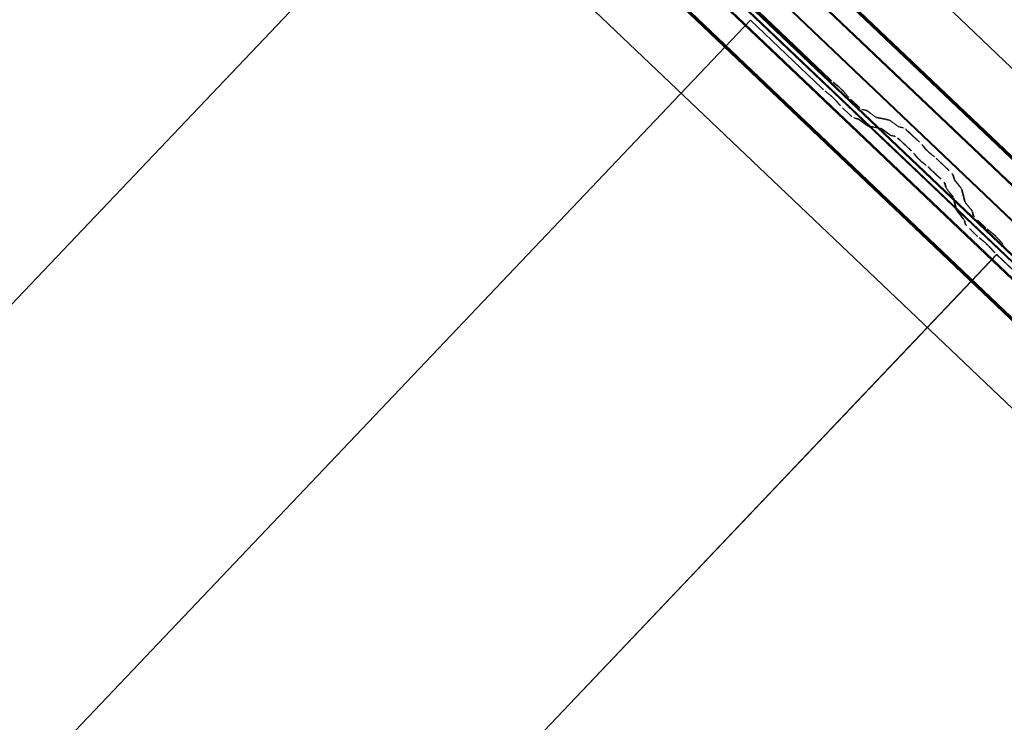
# Model space of a CAD drawing. Header units: metres. Extents: x 32343131.6 to 32343183.7, y 5699223.3 to 5699275.1.
# Tile 145 of 190: x 32343165.1 to 32343166.2, y 5699241 to 5699241.8. Entities that reach past the tile are written whole.
import ezdxf

# ---------------------------------------------------------------- set-up
doc = ezdxf.new("R2010")
doc.units = ezdxf.units.M
doc.layers.add('0-1', color=7, linetype='Continuous', lineweight=5)
for name, color, linetype, lineweight, true_color in [('A-ROOF-1', 7, 'Continuous', 5, 0xcccccc), ('E-POWR-CNDT-1', 5, 'Continuous', 70, 0x0000ff), ('S-BEAM-1', 7, 'Continuous', 5, 0xcccccc)]:
    doc.layers.add(name, color=color, linetype=linetype, lineweight=lineweight, true_color=true_color)

# ---------------------------------------------------------------- blocks, each defined once
blk = doc.blocks.new('Ortgang Hochpunkt1 - Ortgang Hochpunkt-3544518-TGA_190_LP5_GR_DA-TGA-01_G_')
at = {"layer": 'A-ROOF-1'}
for p, q in [((89.4753, -25.0355), (54.6993, 8.0497)), ((89.4753, -25.0355), (54.6993, 8.0497)), ((80.6394, -16.8349), (74.8928, -11.3677)), ((80.6379, -16.8348), (74.893, -11.3691)), ((80.6307, -16.834), (74.8941, -11.3763)), ((80.6295, -16.8339), (74.8943, -11.3775)), ((80.6115, -16.836), (74.8931, -11.3956)), ((74.8933, -11.394), (80.6131, -16.8357))]:
    blk.add_line(p, q, dxfattribs=at)
blk = doc.blocks.new('Wasserleitblech1 - Wasserleitblech-3545928-TGA_190_LP5_GR_DA-TGA-01_G_')
at = {"layer": 'A-ROOF-1'}
for p, q in [((97.5593, -16.5384), (62.7833, 16.5468)), ((97.5593, -16.5384), (62.7833, 16.5468)), ((88.9315, -8.085), (83.2191, -2.6503)), ((83.2201, -2.6498), (88.9319, -8.084)), ((88.9284, -8.1208), (83.1839, -2.6556)), ((88.9282, -8.1195), (83.1852, -2.6557))]:
    blk.add_line(p, q, dxfattribs=at)
blk = doc.blocks.new('ARC_190_LPX_FM_Stellplätze_rvt-1-TGA_190_LP5_GR_DA-TGA-01_G_')
at = {"layer": 'S-BEAM-1'}
for p, q in [((32343157.36, 5699233.3482), (32343165.6223, 5699242.0327)), ((32343157.36, 5699233.3482), (32343165.6223, 5699242.0327)), ((32343157.3601, 5699233.3482), (32343165.6224, 5699242.0328)), ((32343157.3601, 5699233.3482), (32343165.6224, 5699242.0328)), ((32343165.903, 5699241.7837), (32343165.9818, 5699241.7087)), ((32343165.9819, 5699241.7088), (32343165.9031, 5699241.7838)), ((32343157.6317, 5699233.0897), (32343165.894, 5699241.7742)), ((32343157.6317, 5699233.0897), (32343165.894, 5699241.7742)), ((32343157.6318, 5699233.0898), (32343165.8941, 5699241.7743)), ((32343157.6318, 5699233.0898), (32343165.8941, 5699241.7743)), ((32343165.894, 5699241.7742), (32343165.8941, 5699241.7743)), ((32343165.8941, 5699241.7743), (32343165.894, 5699241.7742)), ((32343165.9728, 5699241.6992), (32343165.894, 5699241.7742)), ((32343165.8941, 5699241.7743), (32343165.9729, 5699241.6993)), ((32343165.9899, 5699241.7022), (32343165.9851, 5699241.706)), ((32343165.9858, 5699241.7052), (32343165.9906, 5699241.7014)), ((32343165.9761, 5699241.6965), (32343165.9808, 5699241.6927)), ((32343165.9815, 5699241.6919), (32343165.9768, 5699241.6957)), ((32343165.9967, 5699241.6955), (32343166.0007, 5699241.691)), ((32343166.0016, 5699241.6903), (32343165.9975, 5699241.6949)), ((32343165.9917, 5699241.6815), (32343165.9877, 5699241.686)), ((32343165.9885, 5699241.6854), (32343165.9925, 5699241.6808)), ((32343166.0044, 5699241.6872), (32343166.012, 5699241.68)), ((32343166.012, 5699241.6801), (32343166.0045, 5699241.6873)), ((32343166.0029, 5699241.6705), (32343165.9954, 5699241.6777)), ((32343165.9955, 5699241.6778), (32343166.003, 5699241.6706)), ((32343166.0211, 5699241.6754), (32343166.0167, 5699241.6763)), ((32343166.0177, 5699241.6753), (32343166.0222, 5699241.6744)), ((32343166.0313, 5699241.6682), (32343166.0221, 5699241.6749)), ((32343166.023, 5699241.6739), (32343166.0322, 5699241.6673)), ((32343166.0466, 5699241.6648), (32343166.0321, 5699241.6677)), ((32343166.0076, 5699241.6669), (32343166.0121, 5699241.666)), ((32343166.0132, 5699241.6649), (32343166.0087, 5699241.6658)), ((32343166.0131, 5699241.6654), (32343166.0223, 5699241.6587)), ((32343166.0232, 5699241.6578), (32343166.014, 5699241.6645)), ((32343166.0231, 5699241.6583), (32343166.0376, 5699241.6553)), ((32343166.0386, 5699241.6543), (32343166.0242, 5699241.6572)), ((32343166.0332, 5699241.6667), (32343166.0476, 5699241.6638)), ((32343166.0568, 5699241.6576), (32343166.0476, 5699241.6642)), ((32343166.0484, 5699241.6633), (32343166.0577, 5699241.6566)), ((32343166.0625, 5699241.6561), (32343166.0576, 5699241.6571)), ((32343166.0386, 5699241.6547), (32343166.0478, 5699241.6481)), ((32343166.0486, 5699241.6472), (32343166.0394, 5699241.6538)), ((32343166.0486, 5699241.6476), (32343166.0535, 5699241.6466)), ((32343166.0546, 5699241.6456), (32343166.0496, 5699241.6466)), ((32343166.0587, 5699241.6561), (32343166.0636, 5699241.6551)), ((32343166.0682, 5699241.6513), (32343166.0805, 5699241.6396)), ((32343166.0806, 5699241.6397), (32343166.0683, 5699241.6514)), ((32343166.0715, 5699241.6301), (32343166.0592, 5699241.6418)), ((32343166.0593, 5699241.6419), (32343166.0716, 5699241.6302)), ((32343166.084, 5699241.636), (32343166.0858, 5699241.6338)), ((32343166.0867, 5699241.633), (32343166.0849, 5699241.6352)), ((32343166.0767, 5699241.6243), (32343166.0749, 5699241.6265)), ((32343166.0759, 5699241.6257), (32343166.0777, 5699241.6235)), ((32343166.0962, 5699241.6245), (32343166.0939, 5699241.6262)), ((32343166.0947, 5699241.6253), (32343166.097, 5699241.6236)), ((32343166.0849, 5699241.6167), (32343166.0871, 5699241.615)), ((32343166.088, 5699241.6141), (32343166.0857, 5699241.6158)), ((32343166.1132, 5699241.6087), (32343166.1008, 5699241.6204)), ((32343166.1008, 5699241.6203), (32343166.1131, 5699241.6086)), ((32343166.1041, 5699241.5991), (32343166.0917, 5699241.6108)), ((32343166.0918, 5699241.6109), (32343166.1041, 5699241.5992)), ((32343166.1171, 5699241.6042), (32343166.1183, 5699241.5993)), ((32343166.1194, 5699241.5983), (32343166.1182, 5699241.6032)), ((32343166.1093, 5699241.5898), (32343166.1081, 5699241.5947)), ((32343166.1091, 5699241.5937), (32343166.1104, 5699241.5888)), ((32343166.1189, 5699241.5983), (32343166.1261, 5699241.5895)), ((32343166.127, 5699241.5886), (32343166.1199, 5699241.5975)), ((32343166.117, 5699241.58), (32343166.1099, 5699241.5889)), ((32343166.1109, 5699241.588), (32343166.118, 5699241.5792)), ((32343166.1266, 5699241.5887), (32343166.1302, 5699241.5744)), ((32343166.1313, 5699241.5734), (32343166.1277, 5699241.5877)), ((32343166.1212, 5699241.5649), (32343166.1175, 5699241.5792)), ((32343166.1186, 5699241.5782), (32343166.1223, 5699241.5639)), ((32343166.1308, 5699241.5734), (32343166.138, 5699241.5646)), ((32343166.1389, 5699241.5637), (32343166.1318, 5699241.5726)), ((32343166.1289, 5699241.5551), (32343166.1218, 5699241.5639)), ((32343166.1228, 5699241.5631), (32343166.1299, 5699241.5543)), ((32343166.1385, 5699241.5638), (32343166.1396, 5699241.5594)), ((32343166.1407, 5699241.5584), (32343166.1395, 5699241.5628)), ((32343166.1306, 5699241.5499), (32343166.1294, 5699241.5543)), ((32343166.1305, 5699241.5533), (32343166.1316, 5699241.5489)), ((32343166.1446, 5699241.5539), (32343166.1521, 5699241.5467)), ((32343166.1522, 5699241.5468), (32343166.1447, 5699241.5539)), ((32343166.1356, 5699241.5445), (32343166.1432, 5699241.5373)), ((32343166.1431, 5699241.5372), (32343166.1356, 5699241.5444)), ((32343166.1601, 5699241.5402), (32343166.1554, 5699241.544)), ((32343166.1561, 5699241.5432), (32343166.1608, 5699241.5394)), ((32343166.1463, 5699241.5345), (32343166.1511, 5699241.5307)), ((32343166.1518, 5699241.5299), (32343166.147, 5699241.5337)), ((32343166.167, 5699241.5335), (32343166.171, 5699241.529)), ((32343166.1718, 5699241.5283), (32343166.1678, 5699241.5329)), ((32343157.9034, 5699232.8312), (32343166.1657, 5699241.5157)), ((32343157.9034, 5699232.8312), (32343166.1657, 5699241.5157)), ((32343157.9035, 5699232.8313), (32343166.1658, 5699241.5158)), ((32343157.9035, 5699232.8313), (32343166.1658, 5699241.5158)), ((32343166.162, 5699241.5195), (32343166.1579, 5699241.5241)), ((32343166.1588, 5699241.5234), (32343166.1628, 5699241.5188)), ((32343166.1657, 5699241.5157), (32343166.1658, 5699241.5158)), ((32343166.1658, 5699241.5158), (32343166.1657, 5699241.5157)), ((32343166.2445, 5699241.4407), (32343166.1657, 5699241.5157)), ((32343166.1658, 5699241.5158), (32343166.2446, 5699241.4408))]:
    blk.add_line(p, q, dxfattribs=at)
for centre, major_axis, ratio, start_param, end_param in [((32343165.9823, 5699241.7092), (-0.00543, 0.00517), 0.087156, 1.570796, 2.355303), ((32343165.9823, 5699241.7092), (-0.00435, 0.00414), 0.087156, 1.570796, 2.355302), ((32343165.9934, 5699241.6982), (-0.00543, 0.00517), 0.087155, 3.927883, 5.496896), ((32343165.9934, 5699241.6982), (-0.00435, 0.00414), 0.087155, 3.927883, 5.496896), ((32343165.9733, 5699241.6997), (-0.00543, 0.00517), 0.087156, 1.570796, 2.355302), ((32343165.9733, 5699241.6997), (-0.00435, 0.00414), 0.087156, 1.570796, 2.355304), ((32343165.9844, 5699241.6887), (-0.00543, 0.00517), 0.087156, 3.927885, 5.496895), ((32343165.9844, 5699241.6887), (-0.00435, 0.00414), 0.087156, 3.927882, 5.496895), ((32343166.0049, 5699241.6876), (-0.00543, 0.00517), 0.087155, 0.78629, 1.570797), ((32343166.0049, 5699241.6876), (-0.00435, 0.00414), 0.087156, 0.786293, 1.570797), ((32343165.9959, 5699241.6782), (-0.00543, 0.00517), 0.087156, 0.786291, 1.570796), ((32343165.9959, 5699241.6782), (-0.00435, 0.00414), 0.087156, 0.78629, 1.570796), ((32343166.0124, 5699241.6805), (-0.00435, 0.00414), 0.087156, 1.570796, 3.003603), ((32343166.0124, 5699241.6805), (-0.00543, 0.00517), 0.087156, 1.570796, 3.003604), ((32343166.0034, 5699241.671), (-0.00543, 0.00517), 0.087156, 1.570796, 3.003604), ((32343166.0034, 5699241.671), (-0.00435, 0.00414), 0.087156, 1.570796, 3.003603), ((32343166.0264, 5699241.6703), (-0.00543, 0.00517), 0.087156, 5.711273, 6.145199), ((32343166.0264, 5699241.6703), (-0.00435, 0.00414), 0.087155, 5.711272, 6.145197), ((32343166.0279, 5699241.6719), (-0.00435, 0.00414), 0.087155, 2.569679, 3.003604), ((32343166.0174, 5699241.6608), (-0.00543, 0.00517), 0.087155, 5.71127, 6.145197), ((32343166.0174, 5699241.6608), (-0.00435, 0.00414), 0.087156, 5.711273, 6.1452), ((32343166.0188, 5699241.6624), (-0.00435, 0.00414), 0.087156, 2.569681, 3.0036), ((32343166.0188, 5699241.6624), (-0.00543, 0.00517), 0.087155, 2.56968, 3.003604), ((32343166.0279, 5699241.6719), (-0.00543, 0.00517), 0.087156, 2.56968, 3.003601), ((32343166.0519, 5699241.6596), (-0.00543, 0.00517), 0.087156, 5.711273, 6.145198), ((32343166.0519, 5699241.6596), (-0.00435, 0.00414), 0.087156, 5.711271, 6.145197), ((32343166.0533, 5699241.6612), (-0.00435, 0.00414), 0.087155, 2.569678, 3.003604), ((32343166.0429, 5699241.6501), (-0.00543, 0.00517), 0.087155, 5.711273, 6.145197), ((32343166.0429, 5699241.6501), (-0.00435, 0.00414), 0.087156, 5.711273, 6.145197), ((32343166.0443, 5699241.6518), (-0.00435, 0.00414), 0.087156, 2.569681, 3.003602), ((32343166.0443, 5699241.6518), (-0.00543, 0.00517), 0.087156, 2.56968, 3.003604), ((32343166.0588, 5699241.6414), (-0.00543, 0.00517), 0.087155, 4.712389, 6.145197), ((32343166.0533, 5699241.6612), (-0.00543, 0.00517), 0.087156, 2.56968, 3.003601), ((32343166.0678, 5699241.6509), (-0.00543, 0.00517), 0.087155, 4.712389, 6.145196), ((32343166.0678, 5699241.6509), (-0.00435, 0.00414), 0.087155, 4.712389, 6.145197), ((32343166.0588, 5699241.6414), (-0.00435, 0.00414), 0.087156, 4.712389, 6.145196), ((32343166.0802, 5699241.6392), (-0.00435, 0.00414), 0.087155, 3.741011, 4.71239), ((32343166.0802, 5699241.6392), (-0.00543, 0.00517), 0.087156, 3.74101, 4.712389), ((32343166.0711, 5699241.6297), (-0.00435, 0.00414), 0.087156, 3.74101, 4.712389), ((32343166.0711, 5699241.6297), (-0.00543, 0.00517), 0.087156, 3.741008, 4.712389), ((32343166.0815, 5699241.6203), (-0.00543, 0.00517), 0.087156, 0.599415, 2.542175), ((32343166.0905, 5699241.6298), (-0.00543, 0.00517), 0.087156, 0.599417, 2.542178), ((32343166.0905, 5699241.6298), (-0.00435, 0.00414), 0.087156, 0.599418, 2.542175), ((32343166.0815, 5699241.6203), (-0.00435, 0.00414), 0.087156, 0.599417, 2.542172), ((32343166.0914, 5699241.6105), (-0.00543, 0.00517), 0.087155, 4.71239, 5.683769), ((32343166.0914, 5699241.6105), (-0.00435, 0.00414), 0.087155, 4.71239, 5.68377), ((32343166.1004, 5699241.6199), (-0.00543, 0.00517), 0.087156, 4.712389, 5.683765), ((32343166.1004, 5699241.6199), (-0.00435, 0.00414), 0.087155, 4.712389, 5.683769), ((32343166.1127, 5699241.6082), (-0.00435, 0.00414), 0.087156, 3.27958, 4.712389), ((32343166.1127, 5699241.6082), (-0.00543, 0.00517), 0.087156, 3.279581, 4.712389), ((32343166.1037, 5699241.5987), (-0.00435, 0.00414), 0.087156, 3.279581, 4.712389), ((32343166.1037, 5699241.5987), (-0.00543, 0.00517), 0.087156, 3.279579, 4.712389), ((32343166.1238, 5699241.5942), (-0.00543, 0.00517), 0.087156, 0.137989, 0.571913), ((32343166.1238, 5699241.5942), (-0.00435, 0.00414), 0.087155, 0.137992, 0.571912), ((32343166.1147, 5699241.5848), (-0.00543, 0.00517), 0.087156, 0.137988, 0.571912), ((32343166.1147, 5699241.5848), (-0.00435, 0.00414), 0.087156, 0.137989, 0.571913), ((32343166.1222, 5699241.5927), (-0.00435, 0.00414), 0.087156, 3.279582, 3.713504), ((32343166.1222, 5699241.5927), (-0.00543, 0.00517), 0.087156, 3.279581, 3.713508), ((32343166.1132, 5699241.5833), (-0.00435, 0.00414), 0.087156, 3.279581, 3.713507), ((32343166.1132, 5699241.5833), (-0.00543, 0.00517), 0.087156, 3.279581, 3.713505), ((32343166.1357, 5699241.5693), (-0.00543, 0.00517), 0.087155, 0.137989, 0.571915), ((32343166.1357, 5699241.5693), (-0.00435, 0.00414), 0.087156, 0.137991, 0.571912), ((32343166.1266, 5699241.5598), (-0.00543, 0.00517), 0.087155, 0.13799, 0.571913), ((32343166.1266, 5699241.5598), (-0.00435, 0.00414), 0.087156, 0.137988, 0.571911), ((32343166.1341, 5699241.5678), (-0.00435, 0.00414), 0.087155, 3.279576, 3.713505), ((32343166.1341, 5699241.5678), (-0.00543, 0.00517), 0.087156, 3.279581, 3.713501), ((32343166.145, 5699241.5543), (-0.00543, 0.00517), 0.087156, 0.137989, 1.570796), ((32343166.1251, 5699241.5583), (-0.00435, 0.00414), 0.087156, 3.279581, 3.713507), ((32343166.1251, 5699241.5583), (-0.00543, 0.00517), 0.087156, 3.279584, 3.713505), ((32343166.136, 5699241.5448), (-0.00543, 0.00517), 0.087156, 0.137987, 1.570797), ((32343166.136, 5699241.5448), (-0.00435, 0.00414), 0.087156, 0.137989, 1.570797), ((32343166.145, 5699241.5543), (-0.00435, 0.00414), 0.087156, 0.137994, 1.570797), ((32343166.1435, 5699241.5377), (-0.00543, 0.00517), 0.087156, 1.570796, 2.355302), ((32343166.1435, 5699241.5377), (-0.00435, 0.00414), 0.087156, 1.570796, 2.355301), ((32343166.1525, 5699241.5472), (-0.00543, 0.00517), 0.087156, 1.570796, 2.355302), ((32343166.1525, 5699241.5472), (-0.00435, 0.00414), 0.087156, 1.570796, 2.355303), ((32343166.1636, 5699241.5362), (-0.00543, 0.00517), 0.087156, 3.927882, 5.496896), ((32343166.1636, 5699241.5362), (-0.00435, 0.00414), 0.087156, 3.92788, 5.496895), ((32343166.1546, 5699241.5267), (-0.00543, 0.00517), 0.087156, 3.927887, 5.496895), ((32343166.1546, 5699241.5267), (-0.00435, 0.00414), 0.087156, 3.927883, 5.496899), ((32343166.1751, 5699241.5257), (-0.00543, 0.00517), 0.087156, 0.78629, 1.570796), ((32343166.1751, 5699241.5257), (-0.00435, 0.00414), 0.087156, 0.786292, 1.570796), ((32343166.1661, 5699241.5162), (-0.00543, 0.00517), 0.087156, 0.786287, 1.570796), ((32343166.1661, 5699241.5162), (-0.00435, 0.00414), 0.087156, 0.78629, 1.570796)]:
    blk.add_ellipse(centre, major_axis=major_axis, ratio=ratio, start_param=start_param, end_param=end_param, dxfattribs=at)
at = {"layer": 'A-ROOF-1'}
for name, p in [('Ortgang Hochpunkt1 - Ortgang Hochpunkt-3544518-TGA_190_LP5_GR_DA-TGA-01_G_', (32343086.0386, 5699257.8795)), ('Wasserleitblech1 - Wasserleitblech-3545928-TGA_190_LP5_GR_DA-TGA-01_G_', (32343077.7673, 5699249.1855))]:
    blk.add_blockref(name, p, dxfattribs=at)

msp = doc.modelspace()

# ---------------------------------------------------------------- linework, layer by layer
at = {"layer": 'E-POWR-CNDT-1'}
for p, q in [((32343158.10718, 5699249.30535), (32343166.71075, 5699241.12009)), ((32343166.62161, 5699241.02651), (32343158.01417, 5699249.21545))]:
    msp.add_line(p, q, dxfattribs=at)

# ---------------------------------------------------------------- block references
at = {"layer": '0-1'}
msp.add_blockref('ARC_190_LPX_FM_Stellplätze_rvt-1-TGA_190_LP5_GR_DA-TGA-01_G_', (0, 0), dxfattribs=at)

doc.saveas('drawing.dxf')
